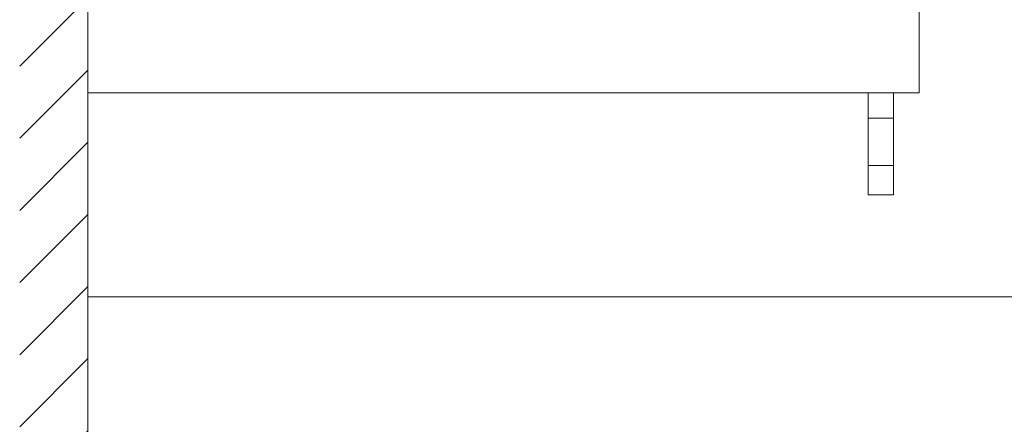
# Model space of a CAD drawing. Header units: millimetres. Extents: x -5998 to 64464, y -2232 to 8822.
# Tile 15 of 52: x 21914 to 22880, y 2455 to 2852. Entities that reach past the tile are written whole.
import ezdxf

# ---------------------------------------------------------------- set-up
doc = ezdxf.new("R2010")
doc.units = ezdxf.units.MM
for name, color, linetype, lineweight in [('A-DETL-GENF', 92, 'Continuous', 18), ('A-WALL', 113, 'Continuous', 18), ('M-EQPM', 50, 'Continuous', 18)]:
    doc.layers.add(name, color=color, linetype=linetype, lineweight=lineweight)

# ---------------------------------------------------------------- blocks, each defined once
blk = doc.blocks.new('Outdoor_Condenser_Unit_Single_Fan_15958 - Generic _Without Brackets_-V1-ELEVAÇÃO 3 - MAPEAMENTO DE DANOS')
at = {"layer": 'M-EQPM'}
for p, q in [((22796.11, 3435), (22796.11, 2780)), ((22796.11, 2780), (21981.11, 2780)), ((22746.11, 2755), (22746.11, 2780)), ((22746.11, 2780), (22771.11, 2780)), ((22771.11, 2780), (22771.11, 2755)), ((22746.11, 2708.66), (22746.11, 2755)), ((22771.11, 2755), (22746.11, 2755)), ((22771.11, 2755), (22771.11, 2708.66)), ((22746.11, 2680), (22746.11, 2708.66)), ((22746.11, 2708.66), (22771.11, 2708.66)), ((22771.11, 2708.66), (22771.11, 2680)), ((22771.11, 2680), (22746.11, 2680))]:
    blk.add_line(p, q, dxfattribs=at)

msp = doc.modelspace()

# ---------------------------------------------------------------- hatches: boundary and pattern name
at = {"layer": 'A-DETL-GENF'}
h = msp.add_hatch(dxfattribs=at)
h.set_pattern_fill('FP_9', color=231, style=0, pattern_type=2)
h.set_pattern_definition([(45, (11188.586, 0), (-35.35534, 35.35534), [])])
h.paths.add_polyline_path([(21981.11, 1280), (21981.11, 5325.63), (21914.27, 5325.63), (21914.27, 1280)], flags=0)

# ---------------------------------------------------------------- linework, layer by layer
at = {"layer": 'A-WALL'}
for p, q in [((21981.11, 5175.09), (21981.11, 1280)), ((30291.11, 2580), (21981.11, 2580))]:
    msp.add_line(p, q, dxfattribs=at)

# ---------------------------------------------------------------- block references
at = {"layer": 'M-EQPM'}
msp.add_blockref('Outdoor_Condenser_Unit_Single_Fan_15958 - Generic _Without Brackets_-V1-ELEVAÇÃO 3 - MAPEAMENTO DE DANOS', (0, 0), dxfattribs=at)

doc.saveas('drawing.dxf')
